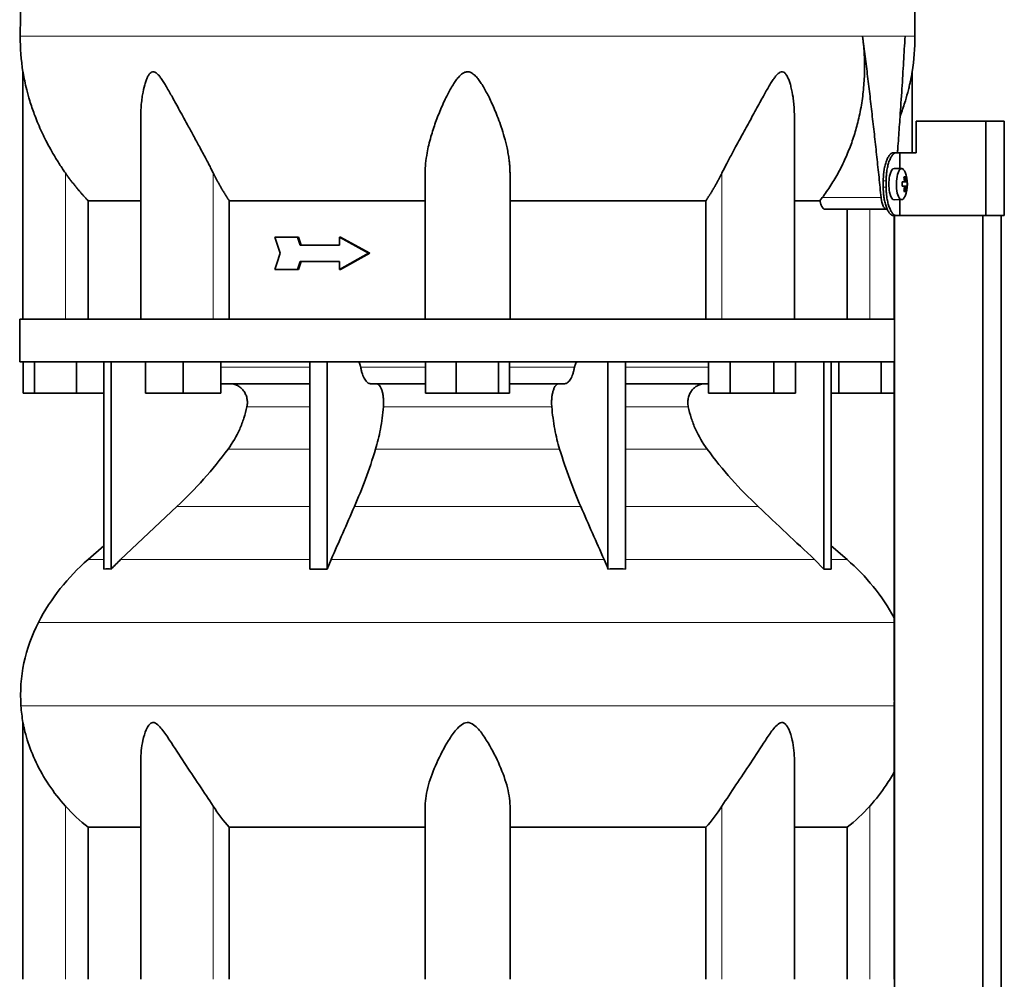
# Model space of a CAD drawing. Header units: millimetres. Extents: x 421 to 1312, y -2484 to 1869.
# Tile 29 of 33: x 936 to 1250, y 833 to 1138. Entities that reach past the tile are written whole.
import ezdxf

# ---------------------------------------------------------------- set-up
doc = ezdxf.new("R2010")
doc.units = ezdxf.units.MM
for name, color, linetype in [('M5X8_UNI7687', 7, 'Continuous'), ('MID_344-6', 7, 'Continuous'), ('VSI344-454_TERMI', 7, 'Continuous'), ('VSI344-454_TESTA', 7, 'Continuous'), ('VSI344_DIFFUSORE', 7, 'Continuous')]:
    doc.layers.add(name, color=color, linetype=linetype)

# ---------------------------------------------------------------- blocks, each defined once
blk = doc.blocks.new('SE3')
at = {"layer": 'M5X8_UNI7687', "color": 7, "linetype": 'Continuous', "lineweight": 35}
for p, q in [((1217.1, 1091.08), (1214.75, 1091.15)), ((1218.26, 1088.49), (1217.85, 1088.18)), ((1218.63, 1086.86), (1217.23, 1086.74)), ((1217.23, 1086.81), (1217.81, 1086.86)), ((1218.82, 1086.85), (1217.23, 1086.73)), ((1218.82, 1085.46), (1217.23, 1085.58)), ((1217.23, 1085.57), (1218.63, 1085.44)), ((1217.81, 1085.44), (1217.23, 1085.5)), ((1214.75, 1081.15), (1217.1, 1081.22)), ((1218.26, 1083.82), (1217.85, 1084.12))]:
    blk.add_line(p, q, dxfattribs=at)
at = {"layer": 'M5X8_UNI7687', "color": 4, "linetype": 'Continuous', "lineweight": 9}
for p, q in [((1217.97, 1087.32), (1218.46, 1087.36)), ((1217.23, 1086.81), (1217.8, 1086.86)), ((1217.8, 1085.44), (1217.23, 1085.5)), ((1218.46, 1084.95), (1217.97, 1084.99))]:
    blk.add_line(p, q, dxfattribs=at)
at = {"layer": 'M5X8_UNI7687', "color": 7, "linetype": 'Continuous', "lineweight": 35}
for centre, radius, start, end in [((1208.91, 1086.15), 10, 337.7946, 22.2054), ((1209.23, 1086.15), 9.62, 355.8727, 4.1273)]:
    blk.add_arc(centre, radius, start, end, dxfattribs=at)
for centre, major_axis, ratio, start_param, end_param in [((1214.74, 1086.15), (0, 5), 0.34202, 0, 3.151709), ((1217.09, 1086.15), (0, -4.93), 0.34202, 2.444185, 6.283185), ((1210.99, 1083.09), (7.67, 5.19), 0.199978, 0.212267, 0.361959), ((1208.98, 1086.15), (0, 10), 0.906308, 4.833518, 4.948078), ((1208.87, 1086.15), (0, 10), 0.965926, 4.833518, 4.948078), ((1208.92, 1086), (9.97, 0.82), 0.029809, 0.468971, 0.583531), ((1212.03, 1086.15), (0, -9.26), 0.562348, 1.49595, 1.645642), ((1208.92, 1086.31), (9.97, -0.82), 0.029809, -0.583531, -0.468971), ((1208.98, 1086.15), (0, -10), 0.906308, 1.335108, 1.449667), ((1208.87, 1086.15), (0, -10), 0.965926, 1.335108, 1.449667), ((1208.92, 1086), (9.97, 0.82), 0.029809, 0.112154, 0.226713), ((1208.92, 1086.31), (9.97, -0.82), 0.029809, -0.226713, -0.112154), ((1217.09, 1086.15), (0, -4.93), 0.34202, 0, 0.697408), ((1210.99, 1089.22), (7.67, -5.19), 0.199978, -0.361959, -0.212267)]:
    blk.add_ellipse(centre, major_axis=major_axis, ratio=ratio, start_param=start_param, end_param=end_param, dxfattribs=at)
for points in [[(1217.8, 1086.86), (1217.81, 1086.86), (1217.82, 1086.87), (1217.85, 1086.87), (1217.86, 1086.89), (1217.88, 1086.9), (1217.9, 1086.92), (1217.92, 1086.95), (1217.93, 1086.98), (1217.94, 1087.01), (1217.96, 1087.05), (1217.96, 1087.09), (1217.97, 1087.13), (1217.98, 1087.17), (1217.98, 1087.22), (1217.98, 1087.26), (1217.98, 1087.31), (1217.97, 1087.34), (1217.97, 1087.36)], [(1218.46, 1087.36), (1218.46, 1087.34), (1218.46, 1087.31), (1218.47, 1087.26), (1218.48, 1087.22), (1218.49, 1087.17), (1218.5, 1087.13), (1218.51, 1087.09), (1218.52, 1087.05), (1218.53, 1087.01), (1218.54, 1086.98), (1218.56, 1086.95), (1218.57, 1086.92), (1218.58, 1086.9), (1218.59, 1086.89), (1218.6, 1086.87), (1218.62, 1086.87), (1218.62, 1086.86), (1218.63, 1086.86)], [(1217.97, 1084.95), (1217.97, 1084.96), (1217.98, 1085), (1217.98, 1085.04), (1217.98, 1085.09), (1217.98, 1085.13), (1217.97, 1085.18), (1217.96, 1085.22), (1217.96, 1085.26), (1217.94, 1085.3), (1217.93, 1085.33), (1217.92, 1085.36), (1217.9, 1085.38), (1217.88, 1085.4), (1217.86, 1085.42), (1217.85, 1085.43), (1217.82, 1085.44), (1217.81, 1085.44), (1217.8, 1085.44)], [(1218.63, 1085.44), (1218.62, 1085.44), (1218.62, 1085.44), (1218.6, 1085.43), (1218.59, 1085.42), (1218.58, 1085.4), (1218.57, 1085.38), (1218.56, 1085.36), (1218.54, 1085.33), (1218.53, 1085.3), (1218.52, 1085.26), (1218.51, 1085.22), (1218.5, 1085.18), (1218.49, 1085.13), (1218.48, 1085.09), (1218.47, 1085.04), (1218.46, 1085), (1218.46, 1084.96), (1218.46, 1084.95)]]:
    blk.add_open_spline(points, degree=3, dxfattribs=at)
at = {"layer": 'MID_344-6', "color": 7, "linetype": 'Continuous', "lineweight": 35}
for p, q in [((1214.75, 1076.15), (1214.75, 1043.15)), ((1214.82, 1076.15), (1214.82, -215.85)), ((1242.95, -215.85), (1242.95, 1076.15)), ((1248.75, -215.85), (1248.75, 1076.15)), ((1214.75, 1029.65), (1214.75, 925.71)), ((1214.75, 921.47), (1214.75, 833.15))]:
    blk.add_line(p, q, dxfattribs=at)
at = {"layer": 'VSI344-454_TERMI', "color": 7, "linetype": 'Continuous', "lineweight": 35}
for p, q in [((1243.83, 1106.15), (1221.74, 1106.15)), ((1221.74, 1106.15), (1221.74, 1096.15)), ((1249.76, 1106.15), (1243.83, 1106.15)), ((1243.83, 1106.15), (1243.83, 1076.15)), ((1249.76, 1106.15), (1249.76, 1076.15)), ((1214.46, 1096.15), (1215.39, 1096.15)), ((1215.39, 1096.15), (1216.56, 1096.15)), ((1216.56, 1091.1), (1216.56, 1096.15)), ((1216.56, 1096.15), (1221.74, 1096.15)), ((1211.24, 1085.15), (1211.24, 1087.15)), ((1212.16, 1085.15), (1212.16, 1087.15)), ((1216.56, 1076.15), (1216.56, 1081.21)), ((1215.39, 1076.15), (1214.46, 1076.15)), ((1215.39, 1076.15), (1216.56, 1076.15)), ((1243.83, 1076.15), (1216.56, 1076.15)), ((1249.76, 1076.15), (1243.83, 1076.15))]:
    blk.add_line(p, q, dxfattribs=at)
at = {"layer": 'VSI344-454_TERMI', "color": 4, "linetype": 'Continuous', "lineweight": 9}
for p, q in [((1211.24, 1087.15), (1212.16, 1087.15)), ((1212.16, 1085.15), (1211.24, 1085.15))]:
    blk.add_line(p, q, dxfattribs=at)
at = {"layer": 'VSI344-454_TERMI', "color": 7, "linetype": 'Continuous', "lineweight": 35}
for points, knots in [([(1211.24, 1087.15), (1211.24, 1087.25), (1211.24, 1087.45), (1211.24, 1087.75), (1211.25, 1088.04), (1211.27, 1088.33), (1211.28, 1088.62), (1211.3, 1088.91), (1211.33, 1089.2), (1211.35, 1089.48), (1211.39, 1089.76), (1211.42, 1090.05), (1211.46, 1090.33), (1211.53, 1090.78), (1211.64, 1091.4), (1211.81, 1092.16), (1212.01, 1092.87), (1212.23, 1093.53), (1212.48, 1094.12), (1212.73, 1094.65), (1213.01, 1095.11), (1213.26, 1095.44), (1213.48, 1095.68), (1213.68, 1095.85), (1213.88, 1095.99), (1214.07, 1096.08), (1214.27, 1096.14), (1214.4, 1096.15), (1214.46, 1096.15)], [0, 0, 0, 0, 0.020997, 0.041893, 0.062713, 0.083477, 0.104209, 0.124931, 0.145666, 0.166436, 0.187265, 0.208173, 0.229184, 0.250319, 0.312379, 0.374611, 0.437429, 0.499972, 0.562502, 0.625327, 0.687534, 0.749602, 0.791735, 0.833469, 0.874983, 0.916456, 0.958068, 1, 1, 1, 1]), ([(1215.39, 1096.15), (1215.35, 1096.15), (1215.29, 1096.15), (1215.19, 1096.14), (1215.09, 1096.11), (1215, 1096.08), (1214.9, 1096.04), (1214.8, 1095.98), (1214.7, 1095.92), (1214.6, 1095.85), (1214.51, 1095.77), (1214.41, 1095.68), (1214.31, 1095.58), (1214.15, 1095.4), (1213.93, 1095.11), (1213.66, 1094.65), (1213.4, 1094.12), (1213.15, 1093.53), (1212.93, 1092.87), (1212.73, 1092.16), (1212.56, 1091.4), (1212.43, 1090.69), (1212.34, 1090.05), (1212.27, 1089.48), (1212.22, 1088.91), (1212.19, 1088.33), (1212.16, 1087.74), (1212.16, 1087.35), (1212.16, 1087.15)], [0, 0, 0, 0, 0.021018, 0.041934, 0.062771, 0.08355, 0.104295, 0.125028, 0.145771, 0.166547, 0.187379, 0.208288, 0.229298, 0.250429, 0.312489, 0.374705, 0.437522, 0.500061, 0.562591, 0.625422, 0.687637, 0.749714, 0.79185, 0.833578, 0.875077, 0.916526, 0.958107, 1, 1, 1, 1]), ([(1214.46, 1076.15), (1214.43, 1076.15), (1214.37, 1076.16), (1214.27, 1076.17), (1214.17, 1076.19), (1214.07, 1076.23), (1213.97, 1076.27), (1213.88, 1076.32), (1213.78, 1076.39), (1213.68, 1076.46), (1213.58, 1076.54), (1213.48, 1076.63), (1213.39, 1076.73), (1213.23, 1076.91), (1213.01, 1077.2), (1212.73, 1077.66), (1212.48, 1078.18), (1212.23, 1078.78), (1212.01, 1079.43), (1211.81, 1080.15), (1211.64, 1080.9), (1211.51, 1081.61), (1211.42, 1082.26), (1211.35, 1082.82), (1211.3, 1083.4), (1211.26, 1083.98), (1211.24, 1084.56), (1211.24, 1084.96), (1211.24, 1085.15)], [0, 0, 0, 0, 0.021018, 0.041935, 0.062772, 0.083551, 0.104297, 0.125029, 0.145773, 0.166549, 0.187381, 0.20829, 0.2293, 0.250431, 0.312491, 0.374707, 0.437523, 0.500061, 0.562591, 0.625422, 0.687637, 0.749714, 0.79185, 0.833578, 0.875076, 0.916526, 0.958107, 1, 1, 1, 1]), ([(1212.16, 1085.15), (1212.16, 1085.05), (1212.16, 1084.86), (1212.17, 1084.56), (1212.17, 1084.27), (1212.19, 1083.98), (1212.2, 1083.69), (1212.22, 1083.4), (1212.25, 1083.11), (1212.28, 1082.83), (1212.31, 1082.54), (1212.34, 1082.26), (1212.38, 1081.98), (1212.45, 1081.52), (1212.56, 1080.9), (1212.73, 1080.15), (1212.93, 1079.43), (1213.15, 1078.78), (1213.4, 1078.18), (1213.66, 1077.66), (1213.93, 1077.2), (1214.18, 1076.87), (1214.41, 1076.62), (1214.6, 1076.45), (1214.8, 1076.32), (1215, 1076.22), (1215.19, 1076.16), (1215.32, 1076.16), (1215.39, 1076.15)], [0, 0, 0, 0, 0.020996, 0.041893, 0.062713, 0.083477, 0.104209, 0.124931, 0.145666, 0.166436, 0.187264, 0.208173, 0.229184, 0.250319, 0.312379, 0.374611, 0.437429, 0.499972, 0.562503, 0.625328, 0.687536, 0.749604, 0.791737, 0.833471, 0.874985, 0.916457, 0.958069, 1, 1, 1, 1])]:
    blk.add_open_spline(points, degree=3, knots=knots, dxfattribs=at)
at = {"layer": 'VSI344-454_TESTA', "color": 4, "linetype": 'Continuous', "lineweight": 9}
for p, q in [((1218.18, 1133.18), (1204.68, 1133.18)), ((950.95, 1043.15), (950.95, 1089.73)), ((997.99, 1043.15), (997.99, 1089.73)), ((1159.91, 1043.15), (1159.91, 1089.73)), ((1191.81, 1081.86), (1210.55, 1081.86)), ((1206.95, 1043.15), (1206.95, 1078.15))]:
    blk.add_line(p, q, dxfattribs=at)
at = {"layer": 'VSI344-454_TESTA', "color": 7, "linetype": 'Continuous', "lineweight": 35}
for p, q in [((937.45, 1121.9), (937.45, 1043.15)), ((1220.45, 1096.15), (1220.45, 1121.9)), ((974.94, 1107.52), (974.94, 1043.15)), ((1182.96, 1043.15), (1182.96, 1107.52)), ((1065.45, 1043.15), (1065.45, 1089.73)), ((1092.45, 1043.15), (1092.45, 1089.73)), ((1191.09, 1080.86), (1191.81, 1081.86)), ((958.2, 1080.86), (958.2, 1043.15)), ((1003.12, 1080.86), (1003.12, 1043.15)), ((1154.79, 1080.86), (1154.79, 1043.15)), ((1191.09, 1080.86), (1183.07, 1080.86)), ((1192.72, 1078.15), (1212.32, 1078.15)), ((1199.7, 1078.15), (1199.7, 1043.15)), ((1024.79, 1069.32), (1017.64, 1069.32)), ((1025.17, 1069.32), (1024.79, 1069.32)), ((1038.56, 1069.32), (1038.17, 1069.32)), ((1047.47, 1064.15), (1038.17, 1069.32)), ((1038.17, 1069.32), (1038.17, 1066.74)), ((1047.85, 1064.15), (1038.56, 1069.32)), ((1038.17, 1066.74), (1025.63, 1066.74)), ((1047.47, 1064.15), (1038.17, 1058.99)), ((1047.85, 1064.15), (1038.56, 1058.99)), ((1047.85, 1064.15), (1047.47, 1064.15)), ((1038.17, 1061.57), (1025.63, 1061.57)), ((1038.17, 1061.57), (1038.17, 1058.99)), ((1024.79, 1058.99), (1017.64, 1058.99)), ((1025.17, 1058.99), (1024.79, 1058.99)), ((1038.56, 1058.99), (1038.17, 1058.99))]:
    blk.add_line(p, q, dxfattribs=at)
for centre, start, end in [((1012.91, 1133.28), 180.0677, 188.5809), ((1144.99, 1133.28), 351.4193, 359.9323)]:
    blk.add_arc(centre, 76.32, start, end, dxfattribs=at)
for points, degree, knots in [([(963.69, 1269.61), (962.23, 1264.74), (958.27, 1254.9), (951.01, 1239.74), (944.83, 1223.38), (941.08, 1206.86), (938.86, 1190.71), (937.61, 1174.74), (936.94, 1158.86), (936.73, 1145.09), (936.6, 1136.54), (936.6, 1133.19)], 3, [0, 0, 0, 0, 0.117079, 0.240569, 0.360617, 0.476421, 0.590288, 0.703407, 0.816259, 0.929029, 1, 1, 1, 1]), ([(1194.21, 1269.61), (1195.67, 1264.74), (1199.63, 1254.9), (1206.89, 1239.74), (1213.08, 1223.38), (1216.82, 1206.86), (1219.04, 1190.71), (1220.29, 1174.74), (1220.96, 1158.86), (1221.17, 1145.09), (1221.31, 1136.54), (1221.31, 1133.19)], 3, [0, 0, 0, 0, 0.117079, 0.240569, 0.360617, 0.476421, 0.590288, 0.703407, 0.816259, 0.929029, 1, 1, 1, 1]), ([(1191.81, 1081.86), (1192.29, 1082.5), (1193.24, 1083.8), (1194.57, 1085.8), (1195.84, 1087.85), (1197.03, 1089.95), (1198.14, 1092.1), (1199.17, 1094.28), (1200.12, 1096.5), (1200.99, 1098.76), (1201.79, 1101.05), (1202.5, 1103.37), (1203.41, 1106.76), (1204.35, 1111.26), (1205.06, 1116.84), (1205.34, 1122.38), (1205.24, 1127.82), (1204.86, 1131.41), (1204.68, 1133.18)], 3, [0, 0, 0, 0, 0.045711, 0.091341, 0.13689, 0.182361, 0.227753, 0.273067, 0.318303, 0.363461, 0.408543, 0.453547, 0.498475, 0.603623, 0.706356, 0.806668, 0.904552, 1, 1, 1, 1]), ([(1215.76, 1096.15), (1215.79, 1096.54), (1215.91, 1098.1), (1216.1, 1100.8), (1216.34, 1104.21), (1216.71, 1109.42), (1217.17, 1116.35), (1217.7, 1124.91), (1218.02, 1130.47), (1218.18, 1133.18)], 3, [0.2784568, 0.2784568, 0.2784568, 0.2784568, 0.3008671, 0.3697767, 0.4361634, 0.5000272, 0.6747049, 0.8413625, 1, 1, 1, 1]), ([(950.95, 1089.73), (950.64, 1090.17), (950.02, 1091.08), (949.09, 1092.49), (948.15, 1093.97), (947.21, 1095.53), (946.05, 1097.56), (944.67, 1100.15), (943.24, 1103.11), (942.03, 1105.91), (940.81, 1109.04), (939.65, 1112.45), (938.67, 1115.99), (938.07, 1118.61), (937.75, 1120.21), (937.58, 1121.13), (937.48, 1121.71), (937.45, 1121.89), (937.45, 1121.89)], 3, [0, 0, 0, 0, 0.0207315, 0.0423915, 0.0649855, 0.0885178, 0.1129927, 0.1557981, 0.2041241, 0.2433105, 0.2789295, 0.3409942, 0.392778, 0.4359518, 0.4604978, 0.4716154, 0.4871189, 0.4999901, 0.4999901, 0.4999901, 0.4999901]), ([(997.99, 1089.73), (997.77, 1090.16), (997.33, 1091.05), (996.63, 1092.42), (995.81, 1093.97), (994.88, 1095.72), (993.56, 1098.16), (991.99, 1101.04), (990.25, 1104.21), (988.71, 1107.03), (987.35, 1109.52), (986.14, 1111.74), (984.76, 1114.25), (983.5, 1116.5), (982.31, 1118.48), (981.5, 1119.72), (980.7, 1120.76), (979.91, 1121.55), (979.06, 1121.98), (978.25, 1121.79), (977.61, 1121.13), (977.07, 1120.2), (976.6, 1119.07), (976.01, 1117.21), (975.56, 1115.04), (975.21, 1112.56), (975.01, 1110.38), (974.95, 1108.67), (974.94, 1107.71), (974.94, 1107.52)], 3, [0, 0, 0, 0, 0.020247, 0.0413012, 0.0631676, 0.0911499, 0.1206822, 0.1725651, 0.2189806, 0.2600001, 0.2962057, 0.3283254, 0.3570821, 0.4069553, 0.4285992, 0.4484587, 0.4665056, 0.4826091, 0.4971306, 0.5113122, 0.5266668, 0.543344, 0.562023, 0.5826937, 0.6304427, 0.6595254, 0.6923195, 0.7261108, 0.7344062, 0.7344062, 0.7344062, 0.7344062]), ([(1092.45, 1089.73), (1092.45, 1090.16), (1092.43, 1091.05), (1092.34, 1092.42), (1092.17, 1093.97), (1091.91, 1095.72), (1091.43, 1098.16), (1090.7, 1101.04), (1089.72, 1104.21), (1088.7, 1107.03), (1087.71, 1109.52), (1086.74, 1111.74), (1085.56, 1114.25), (1084.37, 1116.5), (1083.13, 1118.48), (1082.24, 1119.72), (1081.31, 1120.76), (1080.32, 1121.55), (1079.2, 1121.98), (1078.02, 1121.79), (1077, 1121.13), (1076.07, 1120.2), (1075.18, 1119.07), (1073.95, 1117.21), (1072.75, 1115.04), (1071.54, 1112.56), (1070.56, 1110.38), (1069.62, 1108.11), (1068.47, 1105.06), (1067.44, 1101.88), (1066.59, 1098.65), (1065.99, 1095.8), (1065.55, 1092.83), (1065.48, 1090.73), (1065.45, 1089.73)], 3, [0, 0, 0, 0, 0.020247, 0.041301, 0.063168, 0.09115, 0.120682, 0.172565, 0.218981, 0.26, 0.296206, 0.328325, 0.357082, 0.406955, 0.428599, 0.448459, 0.466506, 0.482609, 0.497131, 0.511312, 0.526667, 0.543344, 0.562023, 0.582694, 0.630443, 0.659525, 0.692319, 0.726111, 0.759233, 0.82594, 0.865768, 0.902245, 0.953307, 1, 1, 1, 1]), ([(1182.96, 1107.52), (1182.96, 1108.22), (1182.93, 1109.65), (1182.78, 1111.74), (1182.48, 1114.25), (1182.06, 1116.5), (1181.5, 1118.48), (1181.05, 1119.72), (1180.54, 1120.76), (1179.94, 1121.55), (1179.19, 1121.98), (1178.34, 1121.79), (1177.53, 1121.13), (1176.76, 1120.2), (1175.97, 1119.07), (1174.81, 1117.21), (1173.58, 1115.04), (1172.21, 1112.56), (1171.02, 1110.38), (1169.78, 1108.11), (1168.11, 1105.06), (1166.37, 1101.88), (1164.61, 1098.65), (1163.06, 1095.8), (1161.48, 1092.83), (1160.42, 1090.73), (1159.91, 1089.73)], 3, [0.2656245, 0.2656245, 0.2656245, 0.2656245, 0.2962057, 0.3283254, 0.3570821, 0.4069553, 0.4285992, 0.4484587, 0.4665056, 0.4826091, 0.4971306, 0.5113122, 0.5266668, 0.543344, 0.562023, 0.5826937, 0.6304427, 0.6595254, 0.6923195, 0.7261108, 0.7592332, 0.8259403, 0.8657684, 0.9022453, 0.9533075, 1, 1, 1, 1]), ([(1220.45, 1121.89), (1220.45, 1121.89), (1220.45, 1121.89), (1220.42, 1121.71), (1220.31, 1121.05), (1220.13, 1120.1), (1219.9, 1118.97), (1219.61, 1117.62), (1219.11, 1115.53), (1218.24, 1112.43), (1217.29, 1109.62), (1216.67, 1107.99), (1216.59, 1107.78)], 3, [0.499991, 0.499991, 0.499991, 0.499991, 0.5000341, 0.5129562, 0.5284792, 0.5444389, 0.5641957, 0.583938, 0.6074587, 0.6593255, 0.7214848, 0.730703, 0.730703, 0.730703, 0.730703]), ([(958.2, 1080.86), (956.21, 1082.96), (954.39, 1085.18), (952.59, 1087.38), (950.95, 1089.73)], 2, [0, 0, 0, 0.5, 0.5, 1, 1, 1]), ([(1003.12, 1080.86), (1001.7, 1082.96), (1000.42, 1085.18), (999.15, 1087.38), (997.99, 1089.73)], 2, [0, 0, 0, 0.5, 0.5, 1, 1, 1]), ([(1159.91, 1089.73), (1158.76, 1087.39), (1157.48, 1085.18), (1156.2, 1082.96), (1154.79, 1080.86)], 2, [0, 0, 0, 0.5, 0.5, 1, 1, 1]), ([(1210.55, 1081.86), (1210.56, 1081.78), (1210.58, 1081.63), (1210.61, 1081.41), (1210.64, 1081.19), (1210.68, 1080.98), (1210.72, 1080.77), (1210.76, 1080.57), (1210.85, 1080.21), (1210.99, 1079.72), (1211.22, 1079.17), (1211.47, 1078.73), (1211.7, 1078.45), (1211.89, 1078.3), (1212.03, 1078.21), (1212.17, 1078.16), (1212.27, 1078.16), (1212.32, 1078.15)], 3, [0, 0, 0, 0, 0.036137, 0.072006, 0.107687, 0.143258, 0.1788, 0.214393, 0.250117, 0.375419, 0.499764, 0.624342, 0.749875, 0.812239, 0.874428, 0.936872, 1, 1, 1, 1]), ([(958.2, 1080.86), (958.84, 1080.86), (959.87, 1080.86), (962.71, 1080.86), (964.52, 1080.86), (968.88, 1080.86), (971.43, 1080.86), (974.49, 1080.86), (974.66, 1080.86), (974.83, 1080.86)], 3, [0, 0, 0, 0, 0.25, 0.25, 0.5, 0.5, 0.75, 0.75, 0.764371, 0.764371, 0.764371, 0.764371]), ([(1003.12, 1080.86), (1007.57, 1080.86), (1012.27, 1080.86), (1022.08, 1080.86), (1027.19, 1080.86), (1037.72, 1080.86), (1043.14, 1080.86), (1054.17, 1080.86), (1059.79, 1080.86), (1065.45, 1080.86)], 3, [0, 0, 0, 0, 0.25, 0.25, 0.5, 0.5, 0.75, 0.75, 1, 1, 1, 1]), ([(1092.45, 1080.86), (1098.11, 1080.86), (1103.73, 1080.86), (1114.77, 1080.86), (1120.18, 1080.86), (1130.71, 1080.86), (1135.82, 1080.86), (1145.63, 1080.86), (1150.34, 1080.86), (1154.79, 1080.86)], 3, [0, 0, 0, 0, 0.25, 0.25, 0.5, 0.5, 0.75, 0.75, 1, 1, 1, 1]), ([(1192.72, 1078.15), (1192.69, 1078.15), (1192.64, 1078.16), (1192.56, 1078.17), (1192.48, 1078.2), (1192.4, 1078.23), (1192.32, 1078.28), (1192.19, 1078.37), (1192.01, 1078.55), (1191.78, 1078.86), (1191.57, 1079.25), (1191.42, 1079.64), (1191.3, 1079.99), (1191.22, 1080.26), (1191.15, 1080.55), (1191.11, 1080.76), (1191.09, 1080.86)], 3, [0, 0, 0, 0, 0.041685, 0.083129, 0.124417, 0.165635, 0.206869, 0.248205, 0.373034, 0.498358, 0.621809, 0.745536, 0.809628, 0.873199, 0.936554, 1, 1, 1, 1])]:
    blk.add_open_spline(points, degree=degree, knots=knots, dxfattribs=at)
at = {"layer": 'VSI344-454_TESTA', "color": 4, "linetype": 'Continuous', "lineweight": 9}
for points, weights in [([(936.6, 1133.19), (936.6, 1133.19), (1117.32, 1133.19), (1204.68, 1133.18)], [1, 0.494458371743, 0.494458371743, 1]), ([(1218.18, 1133.18), (1220.26, 1133.19), (1221.31, 1133.19), (1221.31, 1133.19)], [1, 0.996331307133, 0.996331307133, 1])]:
    blk.add_rational_spline(points, weights, degree=3, dxfattribs=at)
at = {"layer": 'VSI344-454_TESTA', "color": 7, "linetype": 'Continuous', "lineweight": 35}
for points, degree in [([(1210.55, 1081.86), (1207.92, 1107.63), (1204.68, 1133.18)], 2), ([(1019.28, 1064.15), (1018.73, 1065.88), (1018.18, 1067.6), (1017.64, 1069.32)], 3), ([(1025.63, 1066.74), (1025.35, 1067.6), (1025.07, 1068.46), (1024.79, 1069.32)], 3), ([(1026.02, 1066.74), (1025.73, 1067.6), (1025.45, 1068.46), (1025.17, 1069.32)], 3), ([(1019.28, 1064.15), (1018.73, 1062.43), (1018.18, 1060.71), (1017.64, 1058.99)], 3), ([(1025.63, 1061.57), (1025.35, 1060.71), (1025.07, 1059.85), (1024.79, 1058.99)], 3), ([(1026.02, 1061.57), (1025.73, 1060.71), (1025.45, 1059.85), (1025.17, 1058.99)], 3)]:
    blk.add_open_spline(points, degree=degree, dxfattribs=at)
at = {"layer": 'VSI344_DIFFUSORE', "color": 7, "linetype": 'Continuous', "lineweight": 35}
for p, q in [((936.45, 1043.15), (1214.8, 1043.15)), ((936.45, 1043.15), (936.45, 1029.65)), ((1214.8, 1043.15), (1214.8, 1029.65)), ((936.45, 1029.65), (1214.8, 1029.65)), ((937.57, 1019.65), (937.57, 1029.65)), ((941.15, 1019.65), (941.15, 1029.65)), ((954.54, 1019.65), (954.54, 1029.65)), ((963.24, 963.69), (963.24, 1029.65)), ((965.54, 963.69), (965.54, 1029.65)), ((976.44, 1019.65), (976.44, 1029.65)), ((988.44, 1019.65), (988.44, 1029.65)), ((1000.44, 1019.65), (1000.44, 1029.65)), ((1028.73, 963.69), (1028.73, 1029.65)), ((1034.27, 963.69), (1034.27, 1029.65)), ((1065.57, 1019.65), (1065.57, 1029.65)), ((1075.36, 1019.65), (1075.36, 1029.65)), ((1088.75, 1019.65), (1088.75, 1029.65)), ((1092.34, 1019.65), (1092.34, 1029.65)), ((1123.63, 963.69), (1123.63, 1029.65)), ((1129.18, 963.69), (1129.18, 1029.65)), ((1155.6, 1019.65), (1155.6, 1029.65)), ((1162.53, 1019.65), (1162.53, 1029.65)), ((1176.39, 1019.65), (1176.39, 1029.65)), ((1183.32, 1019.65), (1183.32, 1029.65)), ((1192.36, 963.69), (1192.36, 1029.65)), ((1194.66, 963.69), (1194.66, 1029.65)), ((1197.15, 1019.65), (1197.15, 1029.65)), ((1210.54, 1019.65), (1210.54, 1029.65)), ((1028.73, 1022.65), (1000.44, 1022.65)), ((1065.57, 1022.65), (1048.07, 1022.65)), ((1109.84, 1022.65), (1092.34, 1022.65)), ((1155.6, 1022.65), (1129.18, 1022.65)), ((941.15, 1019.65), (937.57, 1019.65)), ((954.54, 1019.65), (941.15, 1019.65)), ((963.24, 1019.65), (954.54, 1019.65)), ((988.44, 1019.65), (976.44, 1019.65)), ((1000.44, 1019.65), (988.44, 1019.65)), ((1075.36, 1019.65), (1065.57, 1019.65)), ((1088.75, 1019.65), (1075.36, 1019.65)), ((1092.34, 1019.65), (1088.75, 1019.65)), ((1162.53, 1019.65), (1155.6, 1019.65)), ((1176.39, 1019.65), (1162.53, 1019.65)), ((1183.32, 1019.65), (1176.39, 1019.65)), ((1197.15, 1019.65), (1194.66, 1019.65)), ((1210.54, 1019.65), (1197.15, 1019.65)), ((1214.75, 1019.65), (1210.54, 1019.65)), ((986.46, 983.56), (968.54, 966.7)), ((963.24, 971.12), (958.16, 966.7)), ((1199.74, 966.7), (1194.66, 971.12)), ((1034.27, 963.69), (1035.51, 966.7)), ((1189.37, 966.7), (1192.36, 963.69)), ((1028.73, 963.69), (1034.27, 963.69)), ((1192.36, 963.69), (1194.66, 963.69)), ((937.45, 914.87), (937.45, 833.15)), ((974.94, 902.65), (974.94, 833.15)), ((1182.96, 833.15), (1182.96, 902.66)), ((1065.45, 833.15), (1065.45, 888.26)), ((1092.45, 833.15), (1092.45, 888.26)), ((958.2, 881.53), (974.94, 881.53)), ((958.2, 833.15), (958.2, 881.53)), ((1003.12, 881.53), (1065.45, 881.53)), ((1003.12, 833.15), (1003.12, 881.53)), ((1092.45, 881.53), (1154.79, 881.53)), ((1154.79, 881.53), (1154.79, 833.15)), ((1182.96, 881.53), (1199.7, 881.53)), ((1199.7, 881.53), (1199.7, 833.15))]:
    blk.add_line(p, q, dxfattribs=at)
at = {"layer": 'VSI344_DIFFUSORE', "color": 4, "linetype": 'Continuous', "lineweight": 9}
for p, q in [((1000.44, 1027.87), (1028.73, 1027.87)), ((1044.94, 1027.87), (1065.57, 1027.87)), ((1092.34, 1027.87), (1112.96, 1027.87)), ((1129.18, 1027.87), (1155.6, 1027.87)), ((1028.73, 1015.32), (1008.73, 1015.32)), ((1105.74, 1015.32), (1052.16, 1015.32)), ((1149.17, 1015.32), (1129.18, 1015.32)), ((1002.71, 1001.85), (1028.73, 1001.85)), ((1049.67, 1001.85), (1108.23, 1001.85)), ((1129.18, 1001.85), (1155.19, 1001.85)), ((986.46, 983.56), (1028.73, 983.56)), ((1042.94, 983.56), (1114.97, 983.56)), ((1129.18, 983.56), (1171.44, 983.56)), ((963.24, 966.7), (958.16, 966.7)), ((968.54, 966.7), (1028.73, 966.7)), ((1035.51, 966.7), (1122.39, 966.7)), ((1129.18, 966.7), (1189.37, 966.7)), ((1194.66, 966.7), (1199.74, 966.7)), ((942.38, 946.71), (1214.75, 946.71)), ((1214.75, 920.16), (936.82, 920.16)), ((950.95, 833.15), (950.95, 888.26)), ((997.99, 833.15), (997.99, 888.26)), ((1159.91, 833.15), (1159.91, 888.26)), ((1206.95, 833.15), (1206.95, 888.26))]:
    blk.add_line(p, q, dxfattribs=at)
at = {"layer": 'VSI344_DIFFUSORE', "color": 7, "linetype": 'Continuous', "lineweight": 35}
for centre, radius, start, end in [((1003.12, 914.98), 68.53, 131, 152.418), ((1154.78, 914.98), 68.53, 28.9585, 49), ((986.63, 923.59), 49.92, 152.418, 183.9452), ((990.2, 923.84), 53.5, 183.9452, 189.6558)]:
    blk.add_arc(centre, radius, start, end, dxfattribs=at)
for points, knots in [([(1043.87, 1029.65), (1043.93, 1029.65), (1043.98, 1029.64), (1044.09, 1029.6), (1044.15, 1029.57), (1044.31, 1029.45), (1044.41, 1029.33), (1044.6, 1029.01), (1044.68, 1028.82), (1044.79, 1028.49), (1044.83, 1028.37), (1044.89, 1028.13), (1044.92, 1028), (1044.94, 1027.87)], [0, 0, 0, 0, 0.125, 0.125, 0.25, 0.25, 0.5, 0.5, 0.75, 0.75, 0.875, 0.875, 1, 1, 1, 1]), ([(1048.07, 1022.65), (1047.9, 1022.65), (1047.74, 1022.68), (1047.42, 1022.8), (1047.26, 1022.89), (1046.94, 1023.13), (1046.79, 1023.28), (1046.49, 1023.64), (1046.35, 1023.84), (1045.93, 1024.54), (1045.69, 1025.09), (1045.36, 1026.05), (1045.26, 1026.4), (1045.09, 1027.11), (1045.01, 1027.48), (1044.94, 1027.87)], [0, 0, 0, 0, 0.125, 0.125, 0.25, 0.25, 0.375, 0.375, 0.5, 0.5, 0.75, 0.75, 0.875, 0.875, 1, 1, 1, 1]), ([(1109.84, 1022.65), (1110, 1022.65), (1110.16, 1022.68), (1110.49, 1022.8), (1110.64, 1022.89), (1110.96, 1023.13), (1111.11, 1023.28), (1111.41, 1023.64), (1111.55, 1023.84), (1111.97, 1024.54), (1112.22, 1025.09), (1112.54, 1026.05), (1112.64, 1026.4), (1112.82, 1027.11), (1112.89, 1027.48), (1112.96, 1027.87)], [0, 0, 0, 0, 0.125, 0.125, 0.25, 0.25, 0.375, 0.375, 0.5, 0.5, 0.75, 0.75, 0.875, 0.875, 1, 1, 1, 1]), ([(1114.03, 1029.65), (1113.98, 1029.65), (1113.92, 1029.64), (1113.81, 1029.6), (1113.75, 1029.57), (1113.59, 1029.45), (1113.49, 1029.33), (1113.3, 1029.01), (1113.22, 1028.82), (1113.11, 1028.49), (1113.07, 1028.37), (1113.01, 1028.13), (1112.99, 1028), (1112.96, 1027.87)], [0, 0, 0, 0, 0.125, 0.125, 0.25, 0.25, 0.5, 0.5, 0.75, 0.75, 0.875, 0.875, 1, 1, 1, 1]), ([(1008.73, 1015.32), (1008.82, 1015.76), (1008.87, 1016.21), (1008.87, 1017.1), (1008.82, 1017.55), (1008.68, 1018.21), (1008.62, 1018.43), (1008.48, 1018.85), (1008.4, 1019.06), (1008.13, 1019.67), (1007.91, 1020.05), (1007.52, 1020.57), (1007.38, 1020.74), (1007.09, 1021.06), (1006.94, 1021.21), (1006.61, 1021.49), (1006.44, 1021.62), (1006.09, 1021.85), (1005.91, 1021.96), (1005.35, 1022.26), (1004.96, 1022.4), (1004.35, 1022.55), (1004.15, 1022.59), (1003.73, 1022.64), (1003.53, 1022.65), (1003.32, 1022.65)], [0, 0, 0, 0, 0.125, 0.125, 0.25, 0.25, 0.3125, 0.3125, 0.375, 0.375, 0.5, 0.5, 0.5625, 0.5625, 0.625, 0.625, 0.6875, 0.6875, 0.75, 0.75, 0.875, 0.875, 0.9375, 0.9375, 1, 1, 1, 1]), ([(1049.92, 1022.65), (1050.09, 1022.65), (1050.26, 1022.6), (1050.6, 1022.4), (1050.76, 1022.26), (1051.07, 1021.86), (1051.22, 1021.62), (1051.49, 1021.06), (1051.61, 1020.74), (1051.82, 1020.04), (1051.92, 1019.66), (1052.06, 1018.85), (1052.12, 1018.43), (1052.2, 1017.55), (1052.22, 1017.1), (1052.22, 1016.21), (1052.2, 1015.76), (1052.16, 1015.32)], [0, 0, 0, 0, 0.125, 0.125, 0.25, 0.25, 0.375, 0.375, 0.5, 0.5, 0.625, 0.625, 0.75, 0.75, 0.875, 0.875, 1, 1, 1, 1]), ([(1107.98, 1022.65), (1107.81, 1022.65), (1107.64, 1022.6), (1107.3, 1022.4), (1107.14, 1022.26), (1106.83, 1021.86), (1106.68, 1021.62), (1106.41, 1021.06), (1106.29, 1020.74), (1106.08, 1020.04), (1105.99, 1019.66), (1105.84, 1018.85), (1105.78, 1018.43), (1105.7, 1017.55), (1105.68, 1017.1), (1105.68, 1016.21), (1105.7, 1015.76), (1105.74, 1015.32)], [0, 0, 0, 0, 0.125, 0.125, 0.25, 0.25, 0.375, 0.375, 0.5, 0.5, 0.625, 0.625, 0.75, 0.75, 0.875, 0.875, 1, 1, 1, 1]), ([(1149.17, 1015.32), (1149.08, 1015.76), (1149.04, 1016.21), (1149.04, 1017.1), (1149.08, 1017.55), (1149.22, 1018.21), (1149.28, 1018.43), (1149.42, 1018.85), (1149.5, 1019.06), (1149.77, 1019.67), (1149.99, 1020.05), (1150.38, 1020.57), (1150.52, 1020.74), (1150.81, 1021.06), (1150.97, 1021.21), (1151.29, 1021.49), (1151.46, 1021.62), (1151.81, 1021.85), (1151.99, 1021.96), (1152.55, 1022.26), (1152.94, 1022.4), (1153.55, 1022.55), (1153.76, 1022.59), (1154.17, 1022.64), (1154.38, 1022.65), (1154.58, 1022.65)], [0, 0, 0, 0, 0.125, 0.125, 0.25, 0.25, 0.3125, 0.3125, 0.375, 0.375, 0.5, 0.5, 0.5625, 0.5625, 0.625, 0.625, 0.6875, 0.6875, 0.75, 0.75, 0.875, 0.875, 0.9375, 0.9375, 1, 1, 1, 1]), ([(1002.71, 1001.85), (1004.16, 1003.81), (1005.4, 1005.93), (1006.94, 1009.36), (1007.38, 1010.52), (1008.15, 1012.89), (1008.47, 1014.1), (1008.73, 1015.32)], [0, 0, 0, 0, 0.5, 0.5, 0.75, 0.75, 1, 1, 1, 1]), ([(1052.16, 1015.32), (1052.05, 1014.1), (1051.92, 1012.89), (1051.6, 1010.52), (1051.42, 1009.36), (1050.78, 1005.93), (1050.27, 1003.81), (1049.67, 1001.85)], [0, 0, 0, 0, 0.25, 0.25, 0.5, 0.5, 1, 1, 1, 1]), ([(1105.74, 1015.32), (1105.85, 1014.1), (1105.98, 1012.89), (1106.3, 1010.52), (1106.48, 1009.36), (1107.12, 1005.93), (1107.63, 1003.81), (1108.23, 1001.85)], [0, 0, 0, 0, 0.25, 0.25, 0.5, 0.5, 1, 1, 1, 1]), ([(1155.19, 1001.85), (1153.74, 1003.81), (1152.5, 1005.93), (1150.97, 1009.36), (1150.52, 1010.52), (1149.75, 1012.89), (1149.43, 1014.1), (1149.17, 1015.32)], [0, 0, 0, 0, 0.5, 0.5, 0.75, 0.75, 1, 1, 1, 1]), ([(986.46, 983.56), (989.4, 986.32), (992.23, 989.24), (997.69, 995.38), (1000.27, 998.56), (1002.71, 1001.85)], [0, 0, 0, 0, 0.5, 0.5, 1, 1, 1, 1]), ([(1049.67, 1001.85), (1048.66, 998.56), (1047.59, 995.38), (1045.33, 989.24), (1044.15, 986.32), (1042.94, 983.56)], [0, 0, 0, 0, 0.5, 0.5, 1, 1, 1, 1]), ([(1108.23, 1001.85), (1109.24, 998.56), (1110.31, 995.38), (1112.57, 989.24), (1113.75, 986.32), (1114.97, 983.56)], [0, 0, 0, 0, 0.5, 0.5, 1, 1, 1, 1]), ([(1171.44, 983.56), (1168.5, 986.32), (1165.67, 989.24), (1160.21, 995.38), (1157.63, 998.56), (1155.19, 1001.85)], [0, 0, 0, 0, 0.5, 0.5, 1, 1, 1, 1]), ([(950.95, 888.26), (949.01, 890.43), (947.27, 892.68), (944.14, 897.35), (942.78, 899.75), (940.5, 904.53), (939.56, 906.95), (938.46, 910.51), (938.15, 911.68), (937.77, 913.28), (937.66, 913.8), (937.5, 914.58), (937.45, 914.86), (937.45, 914.87)], [0, 0, 0, 0, 0.125, 0.125, 0.25, 0.25, 0.375, 0.375, 0.4375, 0.4375, 0.46875, 0.46875, 0.4975138, 0.4975138, 0.4975138, 0.4975138]), ([(997.99, 888.26), (996.62, 890.42), (995.1, 892.66), (991.97, 897.32), (990.36, 899.72), (987.22, 904.49), (985.67, 906.9), (983.31, 910.45), (982.53, 911.63), (981.27, 913.23), (980.83, 913.74), (979.88, 914.58), (979.34, 914.89), (978.32, 914.84), (977.89, 914.49), (977.2, 913.62), (976.93, 913.11), (976.22, 911.49), (975.89, 910.33), (975.16, 907.03), (974.94, 904.82), (974.94, 902.65)], [0, 0, 0, 0, 0.125, 0.125, 0.25, 0.25, 0.375, 0.375, 0.4375, 0.4375, 0.46875, 0.46875, 0.5, 0.5, 0.53125, 0.53125, 0.5625, 0.5625, 0.625, 0.625, 0.7389823, 0.7389823, 0.7389823, 0.7389823]), ([(1092.45, 888.26), (1092.45, 890.42), (1092.05, 892.66), (1090.74, 897.32), (1089.82, 899.72), (1087.66, 904.49), (1086.41, 906.9), (1084.17, 910.45), (1083.38, 911.63), (1081.97, 913.23), (1081.47, 913.74), (1080.29, 914.58), (1079.58, 914.89), (1078.14, 914.84), (1077.46, 914.49), (1076.31, 913.62), (1075.82, 913.11), (1074.43, 911.49), (1073.65, 910.33), (1071.45, 906.82), (1070.2, 904.4), (1068.04, 899.63), (1067.15, 897.29), (1065.86, 892.69), (1065.45, 890.41), (1065.45, 888.26)], [0, 0, 0, 0, 0.125, 0.125, 0.25, 0.25, 0.375, 0.375, 0.4375, 0.4375, 0.46875, 0.46875, 0.5, 0.5, 0.53125, 0.53125, 0.5625, 0.5625, 0.625, 0.625, 0.75, 0.75, 0.875, 0.875, 1, 1, 1, 1]), ([(1182.96, 902.66), (1182.96, 904.86), (1182.74, 907.08), (1181.98, 910.45), (1181.63, 911.63), (1180.91, 913.23), (1180.63, 913.74), (1179.91, 914.58), (1179.46, 914.89), (1178.43, 914.84), (1177.9, 914.49), (1176.96, 913.62), (1176.54, 913.11), (1175.28, 911.49), (1174.51, 910.33), (1172.18, 906.82), (1170.62, 904.4), (1167.48, 899.63), (1165.91, 897.29), (1162.81, 892.69), (1161.28, 890.41), (1159.91, 888.26)], [0.2596572, 0.2596572, 0.2596572, 0.2596572, 0.375, 0.375, 0.4375, 0.4375, 0.46875, 0.46875, 0.5, 0.5, 0.53125, 0.53125, 0.5625, 0.5625, 0.625, 0.625, 0.75, 0.75, 0.875, 0.875, 1, 1, 1, 1]), ([(1214.77, 899.23), (1213.97, 897.78), (1213.1, 896.35), (1210.62, 892.66), (1208.88, 890.41), (1206.95, 888.26)], [0.7983155, 0.7983155, 0.7983155, 0.7983155, 0.875, 0.875, 1, 1, 1, 1])]:
    blk.add_open_spline(points, degree=3, knots=knots, dxfattribs=at)
for points in [[(1035.51, 966.7), (1037.99, 972.32), (1040.46, 977.94), (1042.94, 983.56)], [(1122.39, 966.7), (1119.92, 972.32), (1117.44, 977.94), (1114.97, 983.56)], [(1171.44, 983.56), (1177.42, 977.94), (1183.39, 972.32), (1189.37, 966.7)], [(968.54, 966.7), (967.51, 965.73), (966.51, 964.73), (965.54, 963.69)], [(1123.63, 963.69), (1123.23, 964.73), (1122.82, 965.73), (1122.39, 966.7)], [(965.54, 963.69), (964.77, 963.74), (964.01, 963.74), (963.24, 963.69)], [(1129.18, 963.69), (1127.33, 963.74), (1125.48, 963.74), (1123.63, 963.69)], [(1214.75, 925.72), (1214.76, 923.52), (1214.76, 922.24), (1214.75, 921.88)], [(958.2, 881.53), (955.58, 883.55), (953.16, 885.79), (950.95, 888.26)], [(1003.12, 881.53), (1001.26, 883.55), (999.55, 885.79), (997.99, 888.26)], [(1159.91, 888.26), (1158.35, 885.79), (1156.64, 883.55), (1154.79, 881.53)], [(1206.95, 888.26), (1204.74, 885.79), (1202.32, 883.55), (1199.7, 881.53)]]:
    blk.add_open_spline(points, degree=3, dxfattribs=at)

msp = doc.modelspace()

# ---------------------------------------------------------------- block references
msp.add_blockref('SE3', (0, 0))

doc.saveas('drawing.dxf')
